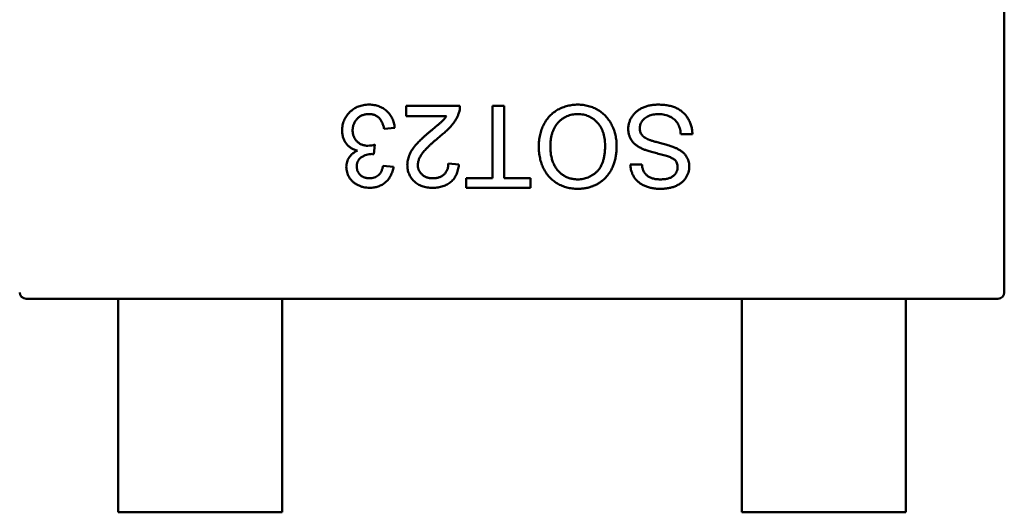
# Model space of a CAD drawing. Header units: millimetres. Extents: x 37 to 395, y 164 to 266.
# Tile 43 of 47: x 327.84 to 330.84, y 225.25 to 226.75. Entities that reach past the tile are written whole.
import ezdxf

# ---------------------------------------------------------------- set-up
doc = ezdxf.new("R2010")
doc.units = ezdxf.units.MM
doc.header["$LTSCALE"] = 0.75
doc.layers.add('Visible', color=7, linetype='Continuous', lineweight=50)

msp = doc.modelspace()

# ---------------------------------------------------------------- linework, layer by layer
at = {"layer": 'Visible'}
for p, q in [((330.8392, 225.9159), (330.8392, 227.5759)), ((329.017, 226.452), (329.017, 226.4841)), ((329.017, 226.4841), (329.1805, 226.4841)), ((329.2798, 226.2629), (329.2798, 226.4841)), ((329.2798, 226.4841), (329.3151, 226.4841)), ((329.3151, 226.4841), (329.3151, 226.2629)), ((329.1393, 226.452), (329.017, 226.452)), ((328.9818, 226.4167), (328.9497, 226.4135)), ((329.8888, 226.3975), (329.8536, 226.3975)), ((328.9212, 226.3655), (328.9179, 226.3366)), ((328.9465, 226.3014), (328.9786, 226.2982)), ((329.1452, 226.3078), (329.1773, 226.3046)), ((329.6997, 226.3046), (329.735, 226.3046)), ((329.1997, 226.2341), (329.1997, 226.2629)), ((329.1997, 226.2629), (329.2798, 226.2629)), ((329.3151, 226.2629), (329.3952, 226.2629)), ((329.3952, 226.2629), (329.3952, 226.2341)), ((329.3952, 226.2341), (329.1997, 226.2341)), ((330.8392, 225.9156), (330.8392, 225.9159)), ((327.8589, 225.8959), (327.8592, 225.8959)), ((327.8592, 225.8959), (328.1392, 225.8959)), ((328.6392, 225.8959), (328.1392, 225.8959)), ((328.1392, 225.8781), (328.1392, 225.8959)), ((328.1392, 225.8781), (328.1392, 225.6998)), ((328.6392, 225.8959), (330.0392, 225.8959)), ((328.6392, 225.8781), (328.6392, 225.8959)), ((328.6392, 225.8781), (328.6392, 225.6998)), ((330.5392, 225.8959), (330.0392, 225.8959)), ((330.0392, 225.8781), (330.0392, 225.8959)), ((330.0392, 225.8781), (330.0392, 225.6998)), ((330.5392, 225.8959), (330.8192, 225.8959)), ((330.5392, 225.8781), (330.5392, 225.8959)), ((330.5392, 225.8781), (330.5392, 225.6998)), ((330.8192, 225.8959), (330.8195, 225.8959)), ((328.1392, 225.6418), (328.1392, 225.6998)), ((328.6392, 225.6418), (328.6392, 225.6998)), ((330.0392, 225.6418), (330.0392, 225.6998)), ((330.5392, 225.6418), (330.5392, 225.6998)), ((328.1392, 225.622), (328.1392, 225.6418)), ((328.6392, 225.622), (328.6392, 225.6418)), ((330.0392, 225.622), (330.0392, 225.6418)), ((330.5392, 225.622), (330.5392, 225.6418)), ((328.1392, 225.2459), (328.1392, 225.622)), ((328.6392, 225.2459), (328.6392, 225.622)), ((330.0392, 225.2459), (330.0392, 225.622)), ((330.5392, 225.2459), (330.5392, 225.622)), ((328.6392, 225.2459), (328.1392, 225.2459)), ((330.5392, 225.2459), (330.0392, 225.2459))]:
    msp.add_line(p, q, dxfattribs=at)
for centre, radius, start, end in [((329.1175, 226.4822), 0.063, 341.1528, 1.7031), ((328.8978, 226.4428), 0.0808, 271.8942, 286.8331), ((328.9117, 226.2866), 0.0504, 83.019, 88.2788)]:
    msp.add_arc(centre, radius, start, end, dxfattribs=at)
at = {"layer": 'Visible', "extrusion": (0, 0, -1)}
for centre, start, end in [((-327.8592, 225.9159), 270.864, 359.136), ((-330.8192, 225.9159), 180.864, 269.136)]:
    msp.add_arc(centre, 0.02, start, end, dxfattribs=at)
at = {"layer": 'Visible'}
for points, knots in [([(328.8215, 226.4088), (328.8216, 226.4115), (328.8217, 226.4168), (328.8228, 226.4246), (328.8247, 226.432), (328.8272, 226.4392), (328.8305, 226.446), (328.8346, 226.4526), (328.8394, 226.4587), (328.8448, 226.4646), (328.8508, 226.4699), (328.8572, 226.4745), (328.8641, 226.4785), (328.8713, 226.4817), (328.8789, 226.4842), (328.8869, 226.486), (328.8953, 226.4871), (328.9011, 226.4872), (328.904, 226.4873)], [0, 0, 0, 0, 0.063503, 0.124805, 0.18492, 0.244376, 0.303775, 0.364133, 0.425376, 0.488388, 0.551743, 0.61386, 0.67564, 0.737737, 0.800417, 0.864658, 0.930985, 1, 1, 1, 1]), ([(328.904, 226.4873), (328.9066, 226.4872), (328.9118, 226.4871), (328.9193, 226.4861), (328.9266, 226.4847), (328.9335, 226.4824), (328.94, 226.4797), (328.9462, 226.4763), (328.9521, 226.4723), (328.9575, 226.4677), (328.9626, 226.4626), (328.9671, 226.4572), (328.9709, 226.4513), (328.9743, 226.4451), (328.9771, 226.4385), (328.9792, 226.4316), (328.9808, 226.4243), (328.9815, 226.4193), (328.9818, 226.4167)], [0, 0, 0, 0, 0.067794, 0.133464, 0.196934, 0.258481, 0.319787, 0.380431, 0.44099, 0.502867, 0.564806, 0.625526, 0.685604, 0.746041, 0.807347, 0.869717, 0.93379, 1, 1, 1, 1]), ([(329.4209, 226.3595), (329.4209, 226.3626), (329.421, 226.3687), (329.4217, 226.3778), (329.4229, 226.3866), (329.4246, 226.3951), (329.4267, 226.4035), (329.4293, 226.4115), (329.4325, 226.4194), (329.436, 226.4269), (329.44, 226.4341), (329.4444, 226.4409), (329.4492, 226.4472), (329.4544, 226.4531), (329.46, 226.4585), (329.466, 226.4635), (329.4724, 226.468), (329.4792, 226.4721), (329.4863, 226.4756), (329.4934, 226.4787), (329.5008, 226.4814), (329.5082, 226.4835), (329.5159, 226.4852), (329.5236, 226.4864), (329.5315, 226.4871), (329.5368, 226.4872), (329.5395, 226.4873)], [0, 0, 0, 0, 0.04756, 0.093962, 0.139112, 0.183626, 0.227457, 0.270703, 0.313611, 0.35626, 0.398366, 0.439557, 0.480045, 0.519888, 0.559658, 0.599421, 0.639208, 0.679668, 0.72002, 0.759859, 0.79956, 0.839199, 0.878956, 0.918794, 0.959083, 1, 1, 1, 1]), ([(329.5395, 226.4873), (329.5423, 226.4872), (329.548, 226.4871), (329.5564, 226.4863), (329.5646, 226.485), (329.5726, 226.4832), (329.5803, 226.4807), (329.5878, 226.4778), (329.5951, 226.4744), (329.6021, 226.4705), (329.6087, 226.4661), (329.615, 226.4612), (329.6209, 226.456), (329.6263, 226.4504), (329.6314, 226.4445), (329.636, 226.4381), (329.6402, 226.4313), (329.6439, 226.4242), (329.6472, 226.4169), (329.6501, 226.4094), (329.6526, 226.4018), (329.6545, 226.3941), (329.6561, 226.3863), (329.6572, 226.3784), (329.658, 226.3704), (329.658, 226.3651), (329.658, 226.3624)], [0, 0, 0, 0, 0.044697, 0.088534, 0.131409, 0.173814, 0.215715, 0.257247, 0.298848, 0.340604, 0.382029, 0.42297, 0.463632, 0.504048, 0.544591, 0.584964, 0.626265, 0.667979, 0.709943, 0.751382, 0.792619, 0.833948, 0.875008, 0.916446, 0.957907, 1, 1, 1, 1]), ([(329.6933, 226.4131), (329.6934, 226.4164), (329.6937, 226.4228), (329.6959, 226.4324), (329.6994, 226.4417), (329.7035, 226.449), (329.7074, 226.4546), (329.7107, 226.4587), (329.7143, 226.4624), (329.7182, 226.466), (329.7224, 226.4692), (329.7269, 226.4723), (329.7317, 226.4751), (329.7385, 226.4785), (329.7476, 226.482), (329.7592, 226.485), (329.7714, 226.4869), (329.7798, 226.4872), (329.7841, 226.4873)], [0, 0, 0, 0, 0.074816, 0.148535, 0.223872, 0.301297, 0.340894, 0.38034, 0.420127, 0.45995, 0.500831, 0.541907, 0.584439, 0.62808, 0.717267, 0.80786, 0.901925, 1, 1, 1, 1]), ([(329.7841, 226.4873), (329.7868, 226.4872), (329.7921, 226.4872), (329.8, 226.4867), (329.8075, 226.4859), (329.8147, 226.4847), (329.8215, 226.4832), (329.828, 226.4814), (329.8341, 226.4793), (329.84, 226.4769), (329.8454, 226.474), (329.8507, 226.471), (329.8556, 226.4675), (329.8601, 226.4637), (329.8644, 226.4596), (329.8684, 226.4551), (329.8721, 226.4503), (329.8754, 226.4452), (329.8784, 226.4399), (329.8811, 226.4343), (329.8833, 226.4286), (329.8852, 226.4227), (329.8867, 226.4167), (329.8878, 226.4104), (329.8886, 226.404), (329.8887, 226.3997), (329.8888, 226.3975)], [0, 0, 0, 0, 0.052493, 0.102825, 0.151397, 0.198033, 0.242876, 0.285999, 0.327849, 0.368395, 0.407852, 0.446838, 0.485166, 0.523341, 0.561602, 0.59992, 0.638496, 0.677791, 0.71729, 0.756605, 0.796068, 0.835886, 0.875714, 0.916263, 0.95776, 1, 1, 1, 1]), ([(328.9028, 226.4584), (328.901, 226.4584), (328.8975, 226.4583), (328.8923, 226.4576), (328.8873, 226.4565), (328.8827, 226.4549), (328.8784, 226.4529), (328.8743, 226.4504), (328.8705, 226.4475), (328.867, 226.4441), (328.8638, 226.4404), (328.8611, 226.4365), (328.8588, 226.4324), (328.8568, 226.4281), (328.8554, 226.4235), (328.8543, 226.4187), (328.8536, 226.4137), (328.8536, 226.4103), (328.8536, 226.4086)], [0, 0, 0, 0, 0.069461, 0.135658, 0.19962, 0.261651, 0.322053, 0.38234, 0.443223, 0.50493, 0.56682, 0.6276, 0.687476, 0.747351, 0.808174, 0.870133, 0.933721, 1, 1, 1, 1]), ([(328.9497, 226.4135), (328.9493, 226.4155), (328.9485, 226.4192), (328.9469, 226.4245), (328.9452, 226.4295), (328.9431, 226.4339), (328.9411, 226.4381), (328.9387, 226.4418), (328.9361, 226.445), (328.9334, 226.4479), (328.9304, 226.4504), (328.9271, 226.4526), (328.9237, 226.4544), (328.9199, 226.4558), (328.916, 226.457), (328.9118, 226.4578), (328.9074, 226.4583), (328.9044, 226.4584), (328.9028, 226.4584)], [0, 0, 0, 0, 0.082566, 0.15976, 0.233155, 0.301356, 0.365752, 0.426437, 0.484185, 0.539549, 0.593156, 0.647048, 0.701446, 0.757, 0.81384, 0.873058, 0.934963, 1, 1, 1, 1]), ([(329.0896, 226.4056), (329.0918, 226.4074), (329.0959, 226.4108), (329.1019, 226.4157), (329.1072, 226.4203), (329.112, 226.4242), (329.1162, 226.4278), (329.1198, 226.4309), (329.1228, 226.4336), (329.1273, 226.4377), (329.1331, 226.4436), (329.1373, 226.4493), (329.1393, 226.452)], [0, 0, 0, 0, 0.1242, 0.23683, 0.339495, 0.431254, 0.511455, 0.581223, 0.640495, 0.688308, 0.850333, 1, 1, 1, 1]), ([(329.1771, 226.4618), (329.1761, 226.4589), (329.1739, 226.4529), (329.1695, 226.4443), (329.1644, 226.4358), (329.1594, 226.4288), (329.1548, 226.4232), (329.1509, 226.4189), (329.1467, 226.4144), (329.142, 226.4099), (329.1369, 226.4052), (329.1315, 226.4003), (329.1257, 226.3955), (329.1216, 226.3922), (329.1195, 226.3906)], [0, 0, 0, 0, 0.100388, 0.204407, 0.310686, 0.422157, 0.480685, 0.543238, 0.6095, 0.679555, 0.753841, 0.831641, 0.913813, 1, 1, 1, 1]), ([(329.5396, 226.4584), (329.5366, 226.4583), (329.5308, 226.4582), (329.5223, 226.457), (329.5141, 226.4549), (329.5063, 226.4521), (329.4991, 226.4484), (329.4921, 226.444), (329.4856, 226.4387), (329.4795, 226.4326), (329.474, 226.4258), (329.4691, 226.4183), (329.4652, 226.4101), (329.4618, 226.4012), (329.4593, 226.3917), (329.4574, 226.3814), (329.4563, 226.3705), (329.4562, 226.363), (329.4561, 226.3592)], [0, 0, 0, 0, 0.061055, 0.119545, 0.176806, 0.232956, 0.288583, 0.344667, 0.401662, 0.46054, 0.520477, 0.581213, 0.643431, 0.707961, 0.775371, 0.846414, 0.921152, 1, 1, 1, 1]), ([(329.6228, 226.3628), (329.6227, 226.3664), (329.6226, 226.3734), (329.6214, 226.3837), (329.6196, 226.3933), (329.6171, 226.4025), (329.6137, 226.411), (329.6096, 226.4189), (329.6048, 226.4262), (329.5992, 226.4329), (329.5931, 226.4389), (329.5866, 226.4441), (329.5797, 226.4485), (329.5724, 226.4521), (329.5647, 226.455), (329.5567, 226.457), (329.5483, 226.4582), (329.5425, 226.4583), (329.5396, 226.4584)], [0, 0, 0, 0, 0.075964, 0.148125, 0.217201, 0.2833, 0.347202, 0.4093, 0.470426, 0.531588, 0.591739, 0.650258, 0.707303, 0.764208, 0.821148, 0.879119, 0.938423, 1, 1, 1, 1]), ([(329.7856, 226.4584), (329.7828, 226.4584), (329.7773, 226.4583), (329.7693, 226.457), (329.7618, 226.4553), (329.7549, 226.4527), (329.7487, 226.4495), (329.7433, 226.4456), (329.7386, 226.4413), (329.735, 226.4363), (329.7321, 226.4311), (329.73, 226.4257), (329.7288, 226.4203), (329.7286, 226.4166), (329.7286, 226.4148)], [0, 0, 0, 0, 0.105584, 0.205868, 0.300947, 0.393002, 0.480949, 0.562874, 0.641461, 0.717742, 0.791772, 0.862716, 0.931777, 1, 1, 1, 1]), ([(329.8536, 226.3975), (329.8532, 226.4007), (329.8524, 226.4068), (329.8503, 226.4154), (329.8477, 226.4231), (329.8443, 226.4301), (329.8399, 226.4362), (329.8346, 226.4418), (329.8282, 226.4466), (329.8209, 226.4508), (329.8129, 226.4542), (329.8042, 226.4567), (329.7951, 226.4581), (329.7888, 226.4583), (329.7856, 226.4584)], [0, 0, 0, 0, 0.093796, 0.180188, 0.260363, 0.334847, 0.407093, 0.481448, 0.559271, 0.64227, 0.728586, 0.815978, 0.906035, 1, 1, 1, 1]), ([(329.7367, 226.3526), (329.7349, 226.3535), (329.7313, 226.3551), (329.7263, 226.3579), (329.7217, 226.3608), (329.7174, 226.3638), (329.7135, 226.3671), (329.7099, 226.3705), (329.7067, 226.374), (329.7039, 226.3778), (329.7014, 226.3817), (329.6992, 226.3858), (329.6974, 226.39), (329.6959, 226.3943), (329.6948, 226.3988), (329.6939, 226.4034), (329.6934, 226.4082), (329.6933, 226.4115), (329.6933, 226.4131)], [0, 0, 0, 0, 0.074931, 0.147078, 0.216364, 0.282503, 0.346688, 0.408836, 0.469262, 0.528432, 0.587001, 0.644416, 0.702189, 0.759767, 0.81849, 0.877633, 0.93802, 1, 1, 1, 1]), ([(329.7286, 226.4148), (329.7286, 226.413), (329.7288, 226.4095), (329.7299, 226.4043), (329.7319, 226.3996), (329.7346, 226.3951), (329.7383, 226.3911), (329.7429, 226.3873), (329.7487, 226.3839), (329.7529, 226.382), (329.7552, 226.381)], [0, 0, 0, 0, 0.117768, 0.230176, 0.339843, 0.450625, 0.566943, 0.696021, 0.839438, 1, 1, 1, 1]), ([(328.8684, 226.3472), (328.8666, 226.3476), (328.8631, 226.3485), (328.8581, 226.3504), (328.8533, 226.3525), (328.8488, 226.355), (328.8447, 226.3578), (328.8408, 226.361), (328.8372, 226.3646), (328.834, 226.3684), (328.831, 226.3726), (328.8285, 226.377), (328.8263, 226.3817), (328.8245, 226.3866), (328.8232, 226.3918), (328.8222, 226.3973), (328.8216, 226.403), (328.8215, 226.4069), (328.8215, 226.4088)], [0, 0, 0, 0, 0.065828, 0.128938, 0.190858, 0.251186, 0.310974, 0.37005, 0.429672, 0.489507, 0.549975, 0.610075, 0.670915, 0.732909, 0.796711, 0.861825, 0.929892, 1, 1, 1, 1]), ([(328.8536, 226.4086), (328.8536, 226.4069), (328.8537, 226.4037), (328.8543, 226.3989), (328.8553, 226.3944), (328.8568, 226.3901), (328.8587, 226.3861), (328.8609, 226.3822), (328.8636, 226.3786), (328.8667, 226.3752), (328.8701, 226.3721), (328.8738, 226.3694), (328.8777, 226.3671), (328.8818, 226.3653), (328.8861, 226.3638), (328.8907, 226.3628), (328.8955, 226.3622), (328.8988, 226.3621), (328.9004, 226.3621)], [0, 0, 0, 0, 0.067051, 0.13118, 0.193722, 0.254499, 0.314763, 0.375117, 0.436023, 0.498297, 0.560571, 0.621619, 0.681973, 0.742853, 0.804272, 0.867473, 0.932273, 1, 1, 1, 1]), ([(329.0202, 226.3031), (329.0203, 226.3055), (329.0204, 226.3105), (329.0215, 226.3179), (329.0233, 226.3252), (329.0258, 226.3325), (329.0291, 226.3399), (329.0333, 226.3474), (329.0386, 226.3551), (329.0436, 226.3616), (329.0483, 226.3671), (329.0524, 226.3716), (329.0572, 226.3764), (329.0625, 226.3816), (329.0685, 226.3871), (329.0749, 226.393), (329.0821, 226.3992), (329.087, 226.4034), (329.0896, 226.4056)], [0, 0, 0, 0, 0.057945, 0.116018, 0.174826, 0.234683, 0.296827, 0.364061, 0.436192, 0.51426, 0.556976, 0.604856, 0.657675, 0.715751, 0.77884, 0.847501, 0.921228, 1, 1, 1, 1]), ([(329.1195, 226.3906), (329.1163, 226.3878), (329.1101, 226.3826), (329.1013, 226.3749), (329.0933, 226.3677), (329.0862, 226.361), (329.08, 226.3547), (329.0745, 226.3489), (329.0698, 226.3437), (329.0659, 226.3388), (329.0626, 226.3342), (329.0599, 226.3297), (329.0576, 226.3252), (329.0556, 226.3208), (329.0541, 226.3164), (329.0531, 226.312), (329.0524, 226.3077), (329.0523, 226.3048), (329.0523, 226.3034)], [0, 0, 0, 0, 0.11141, 0.214526, 0.309417, 0.396087, 0.474284, 0.544374, 0.60642, 0.660582, 0.709794, 0.756451, 0.800767, 0.843168, 0.884295, 0.923885, 0.962359, 1, 1, 1, 1]), ([(329.7552, 226.381), (329.7561, 226.3807), (329.7581, 226.3799), (329.7615, 226.3788), (329.7655, 226.3774), (329.7703, 226.3759), (329.7758, 226.3744), (329.782, 226.3727), (329.7889, 226.3709), (329.7962, 226.3689), (329.8037, 226.3669), (329.8108, 226.3649), (329.8174, 226.3629), (329.8234, 226.361), (329.8289, 226.359), (329.8339, 226.3571), (329.8383, 226.3553), (329.841, 226.354), (329.8423, 226.3533)], [0, 0, 0, 0, 0.0312, 0.070487, 0.117215, 0.171576, 0.234122, 0.303963, 0.382156, 0.467646, 0.554335, 0.635074, 0.710037, 0.779092, 0.842966, 0.901001, 0.953246, 1, 1, 1, 1]), ([(329.5393, 226.2308), (329.5365, 226.2309), (329.5309, 226.231), (329.5226, 226.2317), (329.5145, 226.2331), (329.5067, 226.2348), (329.499, 226.2372), (329.4915, 226.2399), (329.4843, 226.2434), (329.4774, 226.2472), (329.4707, 226.2515), (329.4644, 226.2562), (329.4585, 226.2613), (329.453, 226.2668), (329.448, 226.2728), (329.4433, 226.2791), (329.439, 226.2859), (329.4352, 226.293), (329.4318, 226.3004), (329.4289, 226.3081), (329.4264, 226.3161), (329.4244, 226.3243), (329.4229, 226.3327), (329.4217, 226.3414), (329.421, 226.3504), (329.4209, 226.3564), (329.4209, 226.3595)], [0, 0, 0, 0, 0.043099, 0.085587, 0.126908, 0.167967, 0.20845, 0.249025, 0.289281, 0.33001, 0.370598, 0.410466, 0.450033, 0.489688, 0.529116, 0.569037, 0.609703, 0.650759, 0.692509, 0.734219, 0.776707, 0.819552, 0.863351, 0.907839, 0.953334, 1, 1, 1, 1]), ([(329.4561, 226.3592), (329.4561, 226.3567), (329.4562, 226.3519), (329.4567, 226.3447), (329.4574, 226.3378), (329.4585, 226.3311), (329.46, 226.3247), (329.4617, 226.3185), (329.4638, 226.3125), (329.4661, 226.3068), (329.4687, 226.3013), (329.4717, 226.2962), (329.475, 226.2914), (329.4785, 226.2868), (329.4824, 226.2827), (329.4865, 226.2788), (329.4909, 226.2752), (329.4956, 226.272), (329.5005, 226.2691), (329.5056, 226.2666), (329.5108, 226.2644), (329.5162, 226.2627), (329.5217, 226.2614), (329.5273, 226.2604), (329.5332, 226.2598), (329.5371, 226.2597), (329.5391, 226.2597)], [0, 0, 0, 0, 0.050852, 0.099752, 0.147438, 0.194086, 0.239171, 0.28334, 0.326577, 0.368936, 0.410572, 0.451051, 0.490877, 0.530044, 0.568937, 0.607578, 0.64642, 0.685679, 0.724799, 0.763513, 0.802173, 0.84074, 0.879649, 0.919071, 0.959098, 1, 1, 1, 1]), ([(329.5391, 226.2597), (329.5419, 226.2597), (329.5475, 226.2599), (329.5556, 226.2611), (329.5635, 226.2629), (329.5711, 226.2655), (329.5783, 226.2689), (329.5852, 226.273), (329.5919, 226.2778), (329.5983, 226.2834), (329.6042, 226.2898), (329.6092, 226.2973), (329.6134, 226.3058), (329.6169, 226.3153), (329.6195, 226.3258), (329.6214, 226.3372), (329.6226, 226.3497), (329.6227, 226.3583), (329.6228, 226.3628)], [0, 0, 0, 0, 0.055943, 0.110382, 0.164048, 0.216759, 0.269601, 0.323009, 0.377581, 0.433449, 0.490922, 0.550625, 0.613117, 0.679861, 0.751358, 0.828261, 0.910795, 1, 1, 1, 1]), ([(329.658, 226.3624), (329.658, 226.3573), (329.6578, 226.3476), (329.6562, 226.3334), (329.6536, 226.32), (329.65, 226.3074), (329.6453, 226.2957), (329.6396, 226.2848), (329.6328, 226.2748), (329.6251, 226.2656), (329.6165, 226.2575), (329.6073, 226.2503), (329.5974, 226.2443), (329.587, 226.2393), (329.5759, 226.2355), (329.5642, 226.2329), (329.552, 226.2311), (329.5436, 226.2309), (329.5393, 226.2308)], [0, 0, 0, 0, 0.075226, 0.146575, 0.2145, 0.27953, 0.342403, 0.403496, 0.463762, 0.523864, 0.583252, 0.641302, 0.698898, 0.756295, 0.814628, 0.874325, 0.935783, 1, 1, 1, 1]), ([(329.835, 226.3191), (329.8341, 226.3198), (329.8322, 226.3215), (329.8286, 226.3236), (329.8242, 226.3258), (329.8189, 226.328), (329.8127, 226.3302), (329.8056, 226.3324), (329.7977, 226.3347), (329.7891, 226.3368), (329.7804, 226.339), (329.7721, 226.3412), (329.7645, 226.3432), (329.7576, 226.3452), (329.7514, 226.3471), (329.7459, 226.3491), (329.741, 226.3508), (329.738, 226.3521), (329.7367, 226.3526)], [0, 0, 0, 0, 0.032743, 0.07241, 0.119611, 0.174673, 0.237345, 0.308352, 0.38763, 0.474784, 0.563332, 0.645136, 0.720203, 0.789134, 0.851497, 0.907331, 0.956969, 1, 1, 1, 1]), ([(329.8423, 226.3533), (329.8452, 226.3518), (329.8509, 226.3487), (329.8586, 226.3432), (329.865, 226.3371), (329.8702, 226.3304), (329.8743, 226.3233), (329.877, 226.3156), (329.8789, 226.3076), (329.8791, 226.3021), (329.8792, 226.2993)], [0, 0, 0, 0, 0.144805, 0.279512, 0.406394, 0.527502, 0.645393, 0.761885, 0.878942, 1, 1, 1, 1]), ([(328.8343, 226.2976), (328.8344, 226.3002), (328.8346, 226.3053), (328.8363, 226.3128), (328.839, 226.3199), (328.8428, 226.3266), (328.8476, 226.3329), (328.8536, 226.3384), (328.8605, 226.3433), (328.8657, 226.3459), (328.8684, 226.3472)], [0, 0, 0, 0, 0.121951, 0.240787, 0.35855, 0.479066, 0.601519, 0.727551, 0.859932, 1, 1, 1, 1]), ([(328.9132, 226.337), (328.9103, 226.3369), (328.9045, 226.3366), (328.8961, 226.3348), (328.8881, 226.3319), (328.8819, 226.3285), (328.8774, 226.3252), (328.8745, 226.3223), (328.8719, 226.3192), (328.8699, 226.3156), (328.8682, 226.3119), (328.8672, 226.3077), (328.8664, 226.3033), (328.8664, 226.3002), (328.8664, 226.2987)], [0, 0, 0, 0, 0.129789, 0.254605, 0.378435, 0.50292, 0.565018, 0.624848, 0.683448, 0.742765, 0.802757, 0.86522, 0.930779, 1, 1, 1, 1]), ([(328.9054, 226.2341), (328.9022, 226.2342), (328.8958, 226.2344), (328.8863, 226.236), (328.8773, 226.2387), (328.8688, 226.2425), (328.8609, 226.2471), (328.8539, 226.2526), (328.8479, 226.2589), (328.8431, 226.266), (328.8392, 226.2735), (328.8363, 226.2813), (328.8346, 226.2894), (328.8344, 226.2949), (328.8343, 226.2976)], [0, 0, 0, 0, 0.092054, 0.181008, 0.26913, 0.357137, 0.443549, 0.526433, 0.607453, 0.688385, 0.767854, 0.845531, 0.922529, 1, 1, 1, 1]), ([(328.8664, 226.2987), (328.8664, 226.2974), (328.8664, 226.2949), (328.867, 226.2913), (328.8678, 226.2878), (328.869, 226.2845), (328.8705, 226.2814), (328.8724, 226.2784), (328.8745, 226.2756), (328.877, 226.273), (328.8797, 226.2706), (328.8827, 226.2686), (328.8858, 226.2668), (328.8892, 226.2654), (328.8927, 226.2643), (328.8965, 226.2635), (328.9004, 226.263), (328.9031, 226.2629), (328.9044, 226.2629)], [0, 0, 0, 0, 0.065093, 0.127304, 0.188122, 0.247131, 0.306077, 0.365678, 0.426103, 0.487841, 0.550317, 0.611805, 0.672737, 0.734883, 0.79768, 0.862475, 0.929775, 1, 1, 1, 1]), ([(328.9044, 226.2629), (328.9071, 226.263), (328.9123, 226.2632), (328.9197, 226.2651), (328.9264, 226.2681), (328.9314, 226.2716), (328.9349, 226.275), (328.9374, 226.2779), (328.9395, 226.2811), (328.9414, 226.2846), (328.9431, 226.2883), (328.9445, 226.2924), (328.9457, 226.2968), (328.9462, 226.2998), (328.9465, 226.3014)], [0, 0, 0, 0, 0.127797, 0.246795, 0.362284, 0.477652, 0.536237, 0.59559, 0.656344, 0.719085, 0.784349, 0.852876, 0.924551, 1, 1, 1, 1]), ([(328.9786, 226.2982), (328.9781, 226.2957), (328.9771, 226.2908), (328.9751, 226.2838), (328.9726, 226.2772), (328.9697, 226.2711), (328.9664, 226.2653), (328.9626, 226.26), (328.9584, 226.2552), (328.9538, 226.2508), (328.9488, 226.2468), (328.9435, 226.2434), (328.9378, 226.2405), (328.9319, 226.2382), (328.9257, 226.2363), (328.9192, 226.235), (328.9124, 226.2342), (328.9078, 226.2341), (328.9054, 226.2341)], [0, 0, 0, 0, 0.071036, 0.139343, 0.204958, 0.268332, 0.330129, 0.390664, 0.450861, 0.510587, 0.570374, 0.629455, 0.687994, 0.747581, 0.807839, 0.870034, 0.93381, 1, 1, 1, 1]), ([(329.0971, 226.2341), (329.0943, 226.2341), (329.0886, 226.2342), (329.0804, 226.2352), (329.0727, 226.2367), (329.0654, 226.2389), (329.0585, 226.2417), (329.0522, 226.2451), (329.0463, 226.2491), (329.0409, 226.2538), (329.0361, 226.2589), (329.0318, 226.2643), (329.0283, 226.27), (329.0252, 226.276), (329.023, 226.2824), (329.0214, 226.289), (329.0204, 226.2959), (329.0203, 226.3007), (329.0202, 226.3031)], [0, 0, 0, 0, 0.074712, 0.145539, 0.213339, 0.278615, 0.342094, 0.40389, 0.465063, 0.526577, 0.587328, 0.64638, 0.704345, 0.761672, 0.819418, 0.878039, 0.937796, 1, 1, 1, 1]), ([(329.0523, 226.3034), (329.0523, 226.302), (329.0524, 226.2992), (329.053, 226.2952), (329.0539, 226.2913), (329.0554, 226.2876), (329.0571, 226.2841), (329.0593, 226.2807), (329.0619, 226.2775), (329.0649, 226.2746), (329.0681, 226.2718), (329.0717, 226.2695), (329.0754, 226.2674), (329.0794, 226.2657), (329.0837, 226.2645), (329.0882, 226.2636), (329.093, 226.263), (329.0962, 226.2629), (329.0978, 226.2629)], [0, 0, 0, 0, 0.061762, 0.121174, 0.179421, 0.236843, 0.294322, 0.353191, 0.412721, 0.474522, 0.537057, 0.599591, 0.662367, 0.725246, 0.790316, 0.857724, 0.927232, 1, 1, 1, 1]), ([(329.1773, 226.3046), (329.1769, 226.3018), (329.1763, 226.2963), (329.1747, 226.2885), (329.1725, 226.2811), (329.1698, 226.2743), (329.1665, 226.268), (329.1627, 226.2621), (329.1582, 226.2568), (329.1533, 226.252), (329.1478, 226.2478), (329.1419, 226.2441), (329.1355, 226.241), (329.1287, 226.2384), (329.1215, 226.2365), (329.1137, 226.2351), (329.1056, 226.2342), (329.1, 226.2341), (329.0971, 226.2341)], [0, 0, 0, 0, 0.070675, 0.137493, 0.201473, 0.262869, 0.32255, 0.380737, 0.43822, 0.495487, 0.553484, 0.611346, 0.670644, 0.731587, 0.794183, 0.859445, 0.928208, 1, 1, 1, 1]), ([(329.0978, 226.2629), (329.0996, 226.2629), (329.103, 226.263), (329.108, 226.2636), (329.1127, 226.2645), (329.1171, 226.2658), (329.1213, 226.2675), (329.1252, 226.2696), (329.1289, 226.2719), (329.1322, 226.2748), (329.1353, 226.2779), (329.1379, 226.2813), (329.1401, 226.285), (329.1419, 226.289), (329.1434, 226.2933), (329.1445, 226.2979), (329.145, 226.3027), (329.1452, 226.3061), (329.1452, 226.3078)], [0, 0, 0, 0, 0.070696, 0.138358, 0.20337, 0.2657, 0.327256, 0.386512, 0.445858, 0.505173, 0.56378, 0.622343, 0.680824, 0.739795, 0.800801, 0.864239, 0.930631, 1, 1, 1, 1]), ([(329.7924, 226.2308), (329.788, 226.2309), (329.7793, 226.2311), (329.7667, 226.2328), (329.755, 226.2356), (329.7458, 226.2388), (329.739, 226.242), (329.7342, 226.2445), (329.7297, 226.2474), (329.7255, 226.2506), (329.7216, 226.2539), (329.718, 226.2576), (329.7147, 226.2615), (329.7108, 226.2671), (329.7066, 226.2744), (329.7029, 226.284), (329.7004, 226.2941), (329.7, 226.301), (329.6997, 226.3046)], [0, 0, 0, 0, 0.100475, 0.195644, 0.286083, 0.372983, 0.415026, 0.456052, 0.495939, 0.535566, 0.574087, 0.612519, 0.651081, 0.689513, 0.766237, 0.84235, 0.919974, 1, 1, 1, 1]), ([(329.735, 226.3046), (329.7352, 226.3028), (329.7356, 226.2993), (329.7367, 226.2942), (329.7382, 226.2895), (329.74, 226.2851), (329.7422, 226.2811), (329.7447, 226.2774), (329.7476, 226.274), (329.7509, 226.271), (329.7545, 226.2683), (329.7585, 226.266), (329.763, 226.264), (329.7678, 226.2624), (329.773, 226.2612), (329.7787, 226.2603), (329.7847, 226.2598), (329.7889, 226.2597), (329.791, 226.2597)], [0, 0, 0, 0, 0.067155, 0.131403, 0.192732, 0.251253, 0.307704, 0.362699, 0.417778, 0.472304, 0.527873, 0.58523, 0.645057, 0.707952, 0.774434, 0.84494, 0.920404, 1, 1, 1, 1]), ([(329.791, 226.2597), (329.7932, 226.2597), (329.7975, 226.2597), (329.8037, 226.2603), (329.8095, 226.2611), (329.8148, 226.2623), (329.8196, 226.2639), (329.824, 226.2657), (329.8279, 226.268), (329.8313, 226.2706), (329.8343, 226.2734), (329.8368, 226.2764), (329.8391, 226.2794), (329.8408, 226.2827), (329.8423, 226.286), (329.8432, 226.2896), (329.8438, 226.2932), (329.8439, 226.2957), (329.8439, 226.297)], [0, 0, 0, 0, 0.091511, 0.177143, 0.257108, 0.331198, 0.400592, 0.465625, 0.526973, 0.585443, 0.641399, 0.695044, 0.746782, 0.796959, 0.847545, 0.897439, 0.947649, 1, 1, 1, 1]), ([(329.8792, 226.2993), (329.8791, 226.2962), (329.8788, 226.29), (329.8767, 226.281), (329.8734, 226.2723), (329.8696, 226.2654), (329.8659, 226.2602), (329.8628, 226.2564), (329.8593, 226.2529), (329.8556, 226.2497), (329.8515, 226.2467), (329.8472, 226.2439), (329.8426, 226.2415), (329.836, 226.2385), (329.8272, 226.2354), (329.8161, 226.2327), (329.8044, 226.2312), (329.7965, 226.231), (329.7924, 226.2308)], [0, 0, 0, 0, 0.074995, 0.149165, 0.223664, 0.300412, 0.33957, 0.378921, 0.418096, 0.45823, 0.498427, 0.539708, 0.582216, 0.625824, 0.715481, 0.807384, 0.901634, 1, 1, 1, 1]), ([(329.8439, 226.297), (329.8438, 226.2992), (329.8437, 226.3033), (329.8419, 226.3093), (329.8391, 226.3147), (329.8364, 226.3176), (329.835, 226.3191)], [0, 0, 0, 0, 0.262741, 0.509957, 0.753327, 1, 1, 1, 1])]:
    msp.add_open_spline(points, degree=3, knots=knots, dxfattribs=at)

doc.saveas('drawing.dxf')
